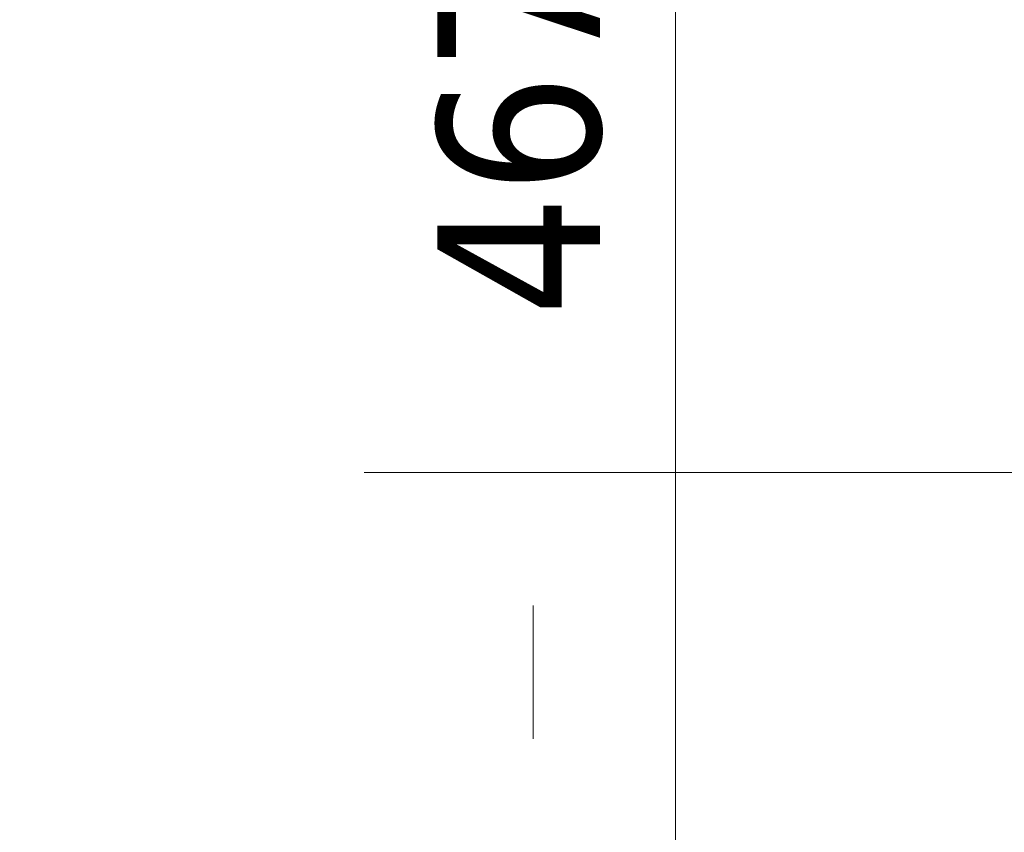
# Paper-space layout 'Sheet' of a CAD drawing. Header units: inches. Extents: x 0.2 to 10.8, y 0.2 to 8.3.
# Tile 153 of 256: x 2.401 to 3.129, y 3.444 to 4.044. Entities that reach past the tile are written whole.
import ezdxf

# ---------------------------------------------------------------- set-up
doc = ezdxf.new("R2010")
doc.units = ezdxf.units.IN
doc.header["$MEASUREMENT"] = 0
doc.layers.get('0').update_dxf_attribs({"lineweight": 5})
doc.styles.add('My Text', font='tahoma.ttf')
doc.dimstyles.new('My Dimension - mm [in] (ANSI)$0', dxfattribs={"dimtxt": 0.12, "dimasz": 0.098425, "dimexe": 0.125, "dimexo": 0.063, "dimgap": 0.031496, "dimtad": 0, "dimlfac": 250, "dimzin": 4, "dimdsep": 46, "dimtxsty": 'My Text', "dimblk": 'Filled-1', "dimcen": 0.09, "dimclrd": 1, "dimclre": 1, "dimclrt": 1, "dimadec": 1, "dimazin": 1, "dimtfac": 1, "dimtofl": 0, "dimtmove": 0, "dimatfit": 3, "dimfxl": 1, "dimtolj": 1, "dimtzin": 4, "dimlwd": -1, "dimlwe": -1, "dimarcsym": 0})

# ---------------------------------------------------------------- blocks, each defined once
blk = doc.blocks.new('*D5')
at = {"color": 1, "true_color": 0xff0000}
for p, q in [((2.78076, 5.67923), (2.78076, 5.77766)), ((3.13436, 5.58081), (2.65576, 5.58081)), ((3.24966, 3.70996), (2.65576, 3.70996)), ((2.78076, 3.61153), (2.78076, 3.51311))]:
    blk.add_line(p, q, dxfattribs=at)
at = {"layer": 'Defpoints', "color": 0}
for p in [(3.19736, 5.58081), (2.78076, 3.70996), (3.31266, 3.70996)]:
    blk.add_point(p, dxfattribs=at)
at = {"color": 1, "true_color": 0xff0000, "insert": (2.78076, 4.64538), "char_height": 0.12, "attachment_point": 5, "rotation": 90, "style": 'My Text'}
blk.add_mtext('\\A1;467.71 mm [18.414 in]', dxfattribs=at)
blk = doc.blocks.new('Filled-1')
blk = doc.blocks.new('*D7')
at = {"color": 1, "true_color": 0xff0000}
for p, q in [((2.88585, 4.51074), (2.88585, 3.01549)), ((4.10888, 4.51074), (4.10888, 3.01549)), ((2.98427, 3.14049), (4.01045, 3.14049)), ((4.10888, 3.14049), (4.2073, 3.14049))]:
    blk.add_line(p, q, dxfattribs=at)
at = {"layer": 'Defpoints', "color": 0}
for p in [(2.88585, 4.57374), (4.10888, 4.57374), (4.10888, 3.14049)]:
    blk.add_point(p, dxfattribs=at)
at = {"color": 1, "true_color": 0xff0000, "insert": (5.07272, 3.14049), "char_height": 0.12, "attachment_point": 5, "style": 'My Text'}
blk.add_mtext('\\A1;305.76 mm [12.038 in]', dxfattribs=at)

psp = doc.layouts.new('Sheet')

# ---------------------------------------------------------------- dimensions: what is measured, and where the dimension line sits
dim = psp.add_linear_dim(base=(2.780756, 3.709957), p1=(3.197363, 5.58081), p2=(3.312657, 3.709957), angle=90, dimstyle='My Dimension - mm [in] (ANSI)$0', override={"dimpost": ' mm'})
dim.commit()
dim.dimension.update_dxf_attribs({"geometry": '*D5', "text_midpoint": (2.780756, 4.645384)})
dim = psp.add_linear_dim(base=(4.10888, 3.140491), p1=(2.885847, 4.573735), p2=(4.10888, 4.573735), dimstyle='My Dimension - mm [in] (ANSI)$0', override={"dimpost": ' mm'})
dim.commit()
dim.dimension.update_dxf_attribs({"geometry": '*D7', "text_midpoint": (5.072716, 3.140491), "dimtype": 160})

doc.saveas('drawing.dxf')
